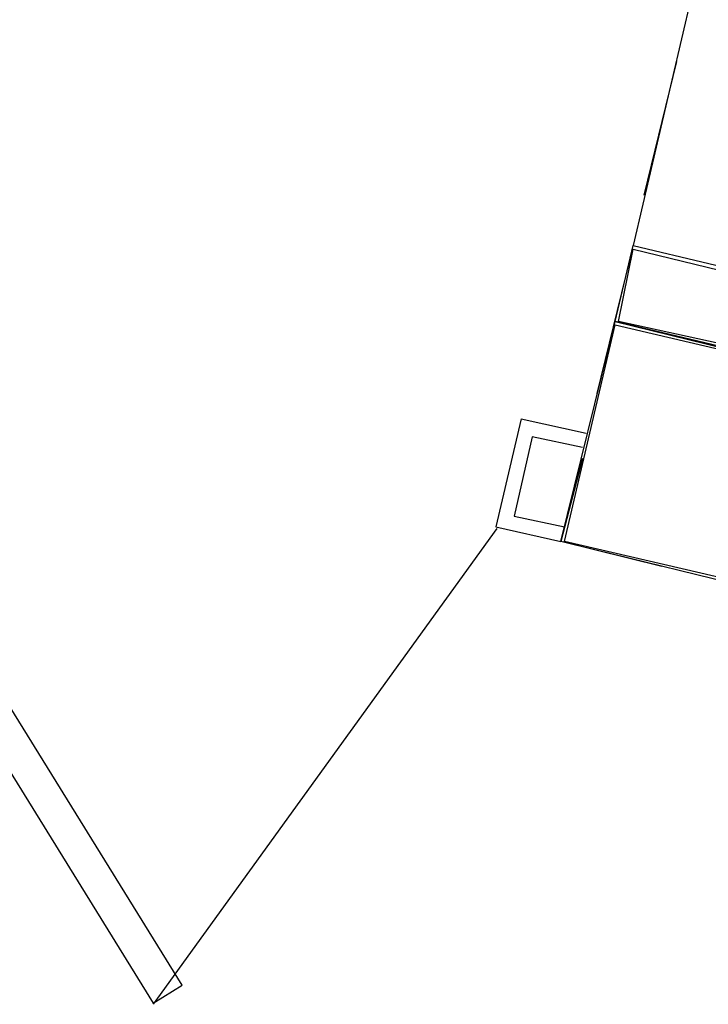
# Model space of a CAD drawing. Header units: feet. Extents: x -79 to 198, y -22 to 181.
# Tile 21 of 164: x 113.09 to 115.64, y 52.92 to 56.56. Entities that reach past the tile are written whole.
import ezdxf

# ---------------------------------------------------------------- set-up
doc = ezdxf.new("R2010")
doc.units = ezdxf.units.FT
doc.layers.add('A-LINEA', color=7, linetype='CONTINUOUS')

msp = doc.modelspace()

# ---------------------------------------------------------------- linework, layer by layer
at = {"layer": 'A-LINEA'}
for p, q in [((115.92, 58.1244), (115.36, 55.7244)), ((115.52, 56.4044), (115.4, 55.9111)), ((115.3467, 55.6711), (115.2267, 55.1778)), ((114.9467, 55.0844), (114.8533, 54.6844)), ((114.9467, 55.0844), (115.1867, 55.0311)), ((114.9867, 55.0178), (114.92, 54.7244)), ((115.1733, 54.9778), (114.9867, 55.0178)), ((115.1733, 54.9378), (115.0933, 54.6311)), ((114.92, 54.7244), (115.1067, 54.6844)), ((113.5884, 52.9202), (114.8572, 54.6788)), ((114.8533, 54.6844), (115.0933, 54.6311)), ((115.4667, 54.5378), (115.0933, 54.6311))]:
    msp.add_line(p, q, dxfattribs=at)
for points in [[(115.2933, 55.4444), (115.36, 55.7244), (115.92, 55.5911), (115.8533, 55.3111), (115.2933, 55.4444)], [(115.3067, 55.4444), (115.36, 55.7111), (115.9067, 55.5778), (115.8533, 55.3244), (115.3067, 55.4444)], [(115.2933, 55.4444), (116.1067, 55.2444), (115.9067, 54.4311), (115.0933, 54.6311), (115.2933, 55.4444)], [(115.2933, 55.4311), (116.0933, 55.2444), (115.9067, 54.4444), (115.1067, 54.6311), (115.2933, 55.4311)], [(112.0933, 55.3378), (113.5867, 52.9244), (113.6933, 52.9911), (112.2, 55.4044), (112.0933, 55.3378)]]:
    msp.add_lwpolyline(points, dxfattribs=at)

doc.saveas('drawing.dxf')
